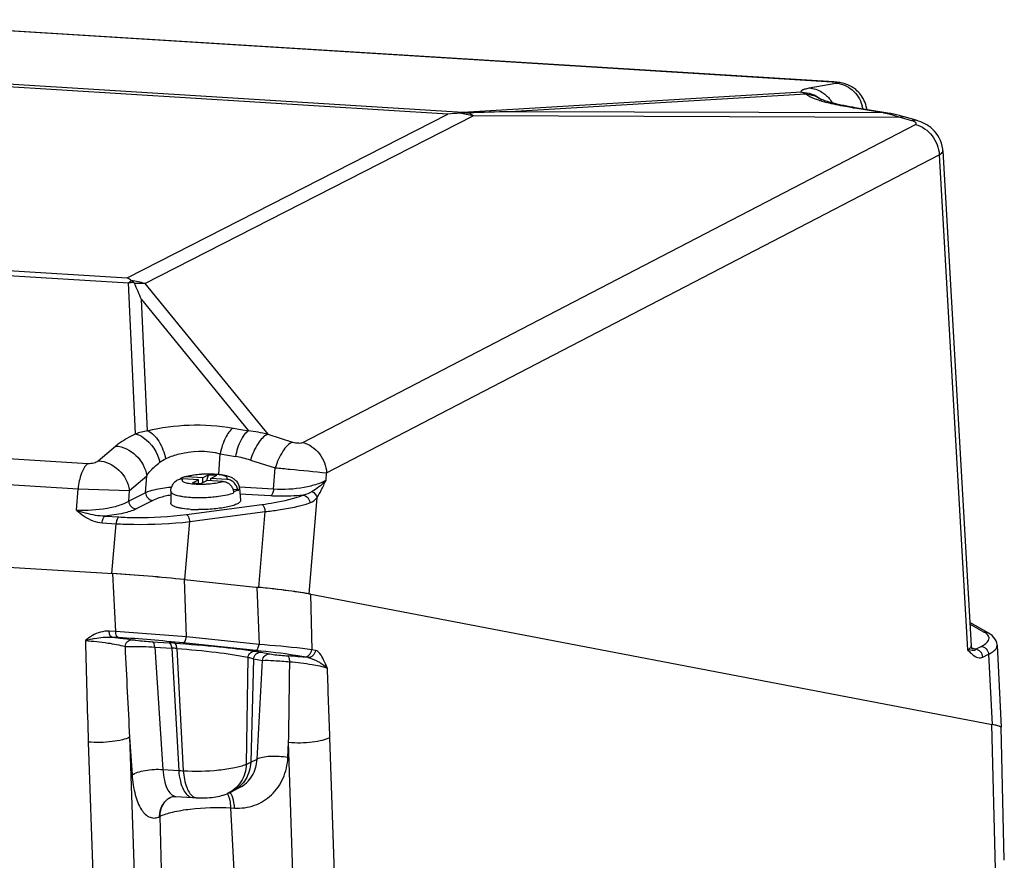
# Model space of a CAD drawing. Header units: millimetres. Extents: x 0 to 420, y 0 to 297.
# Tile 25 of 56: x 202 to 215, y 63 to 74. Entities that reach past the tile are written whole.
import ezdxf

# ---------------------------------------------------------------- set-up
doc = ezdxf.new("R2010")
doc.units = ezdxf.units.MM
doc.header["$LTSCALE"] = 23.1
doc.layers.add('COMPONENTS', color=7, linetype='CONTINUOUS')

msp = doc.modelspace()

# ---------------------------------------------------------------- linework, layer by layer
at = {"layer": 'COMPONENTS', "color": 7, "linetype": 'CONTINUOUS'}
for p, q in [((212.69645, 72.76256), (199.80407, 73.56371)), ((207.94611, 72.3724), (198.95466, 72.93114)), ((207.75183, 72.3483), (198.97172, 72.8939)), ((212.40184, 72.68614), (212.74432, 72.74918)), ((212.69645, 72.76256), (212.71379, 72.76363)), ((212.30594, 72.63125), (207.94611, 72.3724)), ((212.35637, 72.60707), (208.54774, 72.38095)), ((212.55609, 72.53956), (212.54753, 72.54619)), ((212.54756, 72.54616), (212.54761, 72.54612)), ((212.56772, 72.53058), (212.56789, 72.53045)), ((203.62405, 70.24268), (207.75183, 72.3483)), ((213.35782, 72.36506), (208.54774, 72.38095)), ((213.35782, 72.36506), (212.96085, 72.43007)), ((212.9916, 72.43231), (212.9621, 72.43726)), ((213.38858, 72.36731), (212.9916, 72.43231)), ((213.41278, 72.3632), (213.38857, 72.36731)), ((203.85171, 70.17008), (208.07785, 72.32587)), ((213.57059, 72.30774), (208.07785, 72.32587)), ((213.72053, 72.26539), (213.57059, 72.30774)), ((213.77666, 72.27159), (213.62177, 72.31536)), ((205.88609, 68.12609), (213.77034, 72.21808)), ((214.12113, 71.87551), (214.48547, 65.50666)), ((206.19143, 67.7332), (214.07567, 71.8252)), ((214.07567, 71.8252), (214.43994, 65.45765)), ((194.65085, 70.73572), (203.6423, 70.17699)), ((194.84394, 70.78829), (203.62405, 70.24268)), ((203.73255, 68.2343), (203.6423, 70.17699)), ((203.85171, 70.17008), (205.4337, 68.22953)), ((203.88735, 68.27608), (203.80897, 69.96365)), ((203.80897, 69.96365), (205.1851, 68.27562)), ((190.08569, 68.666), (203.11848, 67.85613)), ((189.96052, 68.3374), (202.99332, 67.52754)), ((204.98919, 68.31048), (205.1851, 68.27562)), ((205.4337, 68.22953), (205.75329, 68.13065)), ((203.25322, 67.88926), (203.47459, 68.07895)), ((204.80439, 67.71565), (204.82236, 67.97981)), ((204.82236, 67.97981), (205.01823, 67.94496)), ((205.21139, 67.89784), (205.53098, 67.79896)), ((205.50781, 67.52224), (205.53098, 67.79896)), ((203.65432, 67.50677), (203.8757, 67.69646)), ((203.8609, 67.47859), (203.8757, 67.69646)), ((204.5929, 67.66935), (204.38845, 67.68206)), ((204.5929, 67.66935), (204.6709, 67.70914)), ((204.5929, 67.66935), (204.59544, 67.60844)), ((204.65115, 67.63675), (204.6709, 67.70914)), ((204.6709, 67.70914), (204.7796, 67.70239)), ((204.7016, 67.6626), (204.7796, 67.70239)), ((204.70281, 67.63357), (204.7016, 67.6626)), ((204.90605, 67.64989), (204.7016, 67.6626)), ((206.18366, 67.64034), (206.19143, 67.7332)), ((204.5423, 67.64354), (204.33785, 67.65625)), ((204.4643, 67.60375), (204.5423, 67.64354)), ((204.4643, 67.60375), (204.57301, 67.597)), ((204.54417, 67.59879), (204.5423, 67.64354)), ((204.57301, 67.597), (204.65101, 67.63679)), ((204.85546, 67.62408), (204.65101, 67.63679)), ((205.069, 67.53404), (205.08369, 67.3805)), ((205.50781, 67.52224), (205.06996, 67.54945)), ((202.9747, 67.25349), (202.99332, 67.52754)), ((202.99332, 67.52754), (203.65432, 67.50677)), ((203.64494, 67.36843), (203.65432, 67.50677)), ((203.8609, 67.47859), (203.64494, 67.36843)), ((204.18638, 67.49718), (204.18454, 67.34296)), ((205.04839, 67.51463), (204.98958, 67.51828)), ((204.99734, 67.48885), (204.9978, 67.48882)), ((204.99888, 67.47694), (204.9978, 67.48882)), ((205.04947, 67.50275), (205.04839, 67.51463)), ((205.47074, 67.43615), (205.07602, 67.46067)), ((205.96617, 66.17579), (206.06846, 67.41634)), ((189.2128, 67.32111), (203.44009, 66.43702)), ((203.95535, 67.37903), (203.73937, 67.26886)), ((204.38793, 67.19828), (205.35965, 67.32739)), ((203.33985, 67.17682), (203.51832, 67.16573)), ((204.42905, 67.10567), (205.40077, 67.23478)), ((205.32043, 66.26037), (205.40077, 67.23478)), ((203.30272, 67.09073), (203.4812, 67.07964)), ((203.42608, 66.43789), (203.4812, 67.07964)), ((204.36498, 66.3597), (204.42905, 67.10567)), ((203.47702, 65.69073), (203.44009, 66.43702)), ((204.38768, 65.6233), (204.3613, 66.36008)), ((204.3613, 66.36008), (205.32043, 66.26037)), ((205.2953, 66.26298), (205.32168, 65.52621)), ((205.96617, 66.17579), (214.75531, 64.49506)), ((205.982, 66.17277), (206.0003, 65.45795)), ((214.70211, 65.67507), (214.46834, 65.80608)), ((214.64916, 65.68533), (214.46948, 65.78602)), ((203.47702, 65.69073), (203.39267, 65.69598)), ((203.51067, 65.61442), (203.4263, 65.61966)), ((203.94667, 65.56051), (204.16683, 65.54683)), ((205.2793, 65.44761), (204.34529, 65.54471)), ((205.32168, 65.52621), (204.38768, 65.6233)), ((214.48685, 65.49616), (214.48546, 65.50669)), ((214.81966, 65.51483), (214.81962, 65.51566)), ((214.81962, 65.5156), (214.87225, 64.45985)), ((203.97985, 65.49135), (204.08504, 63.91616)), ((203.97985, 65.49135), (204.20001, 65.47766)), ((204.20001, 65.47766), (204.28752, 63.90356)), ((204.26357, 65.47356), (204.34638, 63.90038)), ((205.34842, 65.42513), (205.46202, 65.40337)), ((206.04706, 65.44901), (206.0003, 65.45795)), ((214.43994, 65.45765), (214.46335, 65.4336)), ((214.49975, 65.44875), (214.45757, 65.45514)), ((214.49066, 65.48384), (214.48685, 65.49616)), ((214.54136, 65.46279), (214.61543, 65.50104)), ((214.63615, 65.3614), (214.71022, 65.39965)), ((214.71022, 65.39965), (214.75531, 64.49506)), ((205.17806, 65.36015), (205.15742, 63.98539)), ((205.2508, 65.34206), (205.21514, 64.00995)), ((205.2508, 65.34206), (205.36448, 65.3207)), ((205.94822, 65.35693), (205.90145, 65.36587)), ((214.80042, 62.63308), (214.75273, 64.49555)), ((214.91191, 62.74785), (214.87109, 64.45922)), ((203.12496, 64.2689), (203.33172, 58.04937)), ((203.65587, 64.3324), (203.68828, 63.84706)), ((203.65587, 64.3324), (203.86263, 58.11288)), ((205.69269, 64.0699), (205.70264, 64.26598)), ((205.89969, 58.35436), (205.70264, 64.26598)), ((206.42969, 58.4174), (206.23265, 64.32902)), ((205.21514, 64.00995), (205.29601, 64.04881)), ((204.08504, 63.91616), (204.28752, 63.90356)), ((204.17786, 63.5559), (204.17796, 63.55595)), ((204.25069, 63.5696), (204.46456, 63.55631)), ((204.46456, 63.55631), (204.51771, 63.55313)), ((205.26397, 57.29618), (204.96073, 63.42334)), ((204.96073, 63.42334), (205.00655, 63.42049)), ((204.04225, 63.31065), (204.04948, 63.31434)), ((204.20654, 57.16969), (204.04948, 63.31434))]:
    msp.add_line(p, q, dxfattribs=at)
for points in [[(212.77641, 72.75776), (212.75811, 72.75994), (212.73874, 72.76181), (212.71787, 72.76337), (199.81771, 73.565)], [(213.14269, 72.40757), (213.1409, 72.42114), (213.13549, 72.44781), (213.12851, 72.47334), (213.12011, 72.49768), (213.11049, 72.52074), (213.09967, 72.54273), (213.08776, 72.56366), (213.07489, 72.58343), (213.06116, 72.60205), (213.04669, 72.61952), (213.03157, 72.63581), (213.0159, 72.65094), (212.99979, 72.66493), (212.98332, 72.67777), (212.96657, 72.68951), (212.94966, 72.70014), (212.93263, 72.70973), (212.91542, 72.71837), (212.89798, 72.72614), (212.88045, 72.733), (212.86302, 72.73896), (212.84565, 72.74409), (212.82835, 72.74845), (212.8112, 72.75211), (212.79399, 72.75517), (212.77641, 72.75776)], [(212.8836, 72.45142), (212.8453, 72.45896), (212.80899, 72.46653), (212.77474, 72.4741), (212.74259, 72.48163), (212.71268, 72.48905), (212.68502, 72.49634), (212.65966, 72.50343), (212.6368, 72.51023), (212.6164, 72.51671), (212.59851, 72.52278), (212.58345, 72.52825), (212.57111, 72.53306), (212.5615, 72.5371), (212.55511, 72.54001), (212.55259, 72.54124)], [(212.9621, 72.43726), (212.92379, 72.44396), (212.8836, 72.45142)], [(213.48827, 72.34848), (213.45054, 72.3562), (213.41278, 72.3632)], [(213.56364, 72.3309), (213.52598, 72.34005), (213.48827, 72.34848)], [(213.62177, 72.31536), (213.60125, 72.32105), (213.56364, 72.3309)], [(214.12114, 71.87541), (214.11899, 71.89993), (214.11246, 71.93895), (214.10247, 71.97638), (214.08932, 72.01195), (214.07338, 72.04539), (214.05506, 72.07648), (214.03472, 72.10512), (214.01276, 72.13125), (213.98958, 72.15481), (213.96552, 72.17588), (213.94085, 72.1946), (213.91575, 72.21118), (213.89079, 72.22557), (213.86558, 72.23827), (213.83853, 72.25014), (213.80882, 72.26135), (213.77666, 72.27159)], [(214.81966, 65.51483), (214.8192, 65.52159), (214.81439, 65.54836), (214.80513, 65.57368), (214.79172, 65.59742), (214.7746, 65.61928), (214.75451, 65.6389), (214.7319, 65.65646), (214.70677, 65.67242), (214.70185, 65.67521)], [(214.49684, 65.46876), (214.50063, 65.46674), (214.50334, 65.46506), (214.50272, 65.46562), (214.49979, 65.46868), (214.4955, 65.47451), (214.49066, 65.48384)], [(204.51728, 63.55316), (204.5542, 63.55164), (204.58778, 63.55122), (204.62064, 63.55167), (204.65257, 63.55295), (204.68303, 63.55498), (204.71239, 63.55773), (204.74066, 63.56117), (204.76708, 63.56518), (204.79173, 63.56972), (204.81546, 63.57493), (204.83876, 63.58092), (204.86175, 63.58775), (204.8847, 63.59559), (204.90822, 63.60476), (204.9217, 63.61059)], [(204.92173, 63.61061), (204.93728, 63.61766), (204.95155, 63.6243), (204.9653, 63.63083), (204.97854, 63.63727), (205.07238, 63.68416)], [(204.17796, 63.55596), (204.18695, 63.56001), (204.19817, 63.56388), (204.21192, 63.56719)], [(204.21192, 63.56719), (204.22738, 63.56931), (204.24406, 63.56986), (204.2507, 63.5696)]]:
    msp.add_lwpolyline(points, dxfattribs=at)
for centre, radius, start, end in [((212.65062, 72.02429), 0.73969, 85.847811, 86.447883), ((213.01828, 74.03316), 1.58265, 251.857559, 253.288855), ((212.34495, 72.24343), 0.36343, 52.195165, 55.112785), ((213.14463, 74.45683), 2.02476, 253.311846, 255.258257), ((208.07678, 69.63335), 2.73433, 93.56267, 96.825283), ((208.00024, 72.07816), 0.29917, 100.423394, 108.18533), ((207.99069, 71.0155), 1.3495, 90.021218, 93.561015), ((207.71301, 71.03623), 1.34026, 74.203441, 81.683214), ((207.86302, 71.74258), 0.63528, 78.452974, 82.484721), ((210.27271, 4.78199), 67.62096, 91.4617406, 91.9074168), ((212.65771, 72.33661), 0.4421, 10.316876, 16.564032), ((213.05151, 70.8135), 1.58151, 77.758886, 78.832151), ((213.04458, 70.78236), 1.61342, 74.915575, 77.752928), ((213.03033, 70.73014), 1.66754, 71.095817, 74.909768), ((203.48686, 68.88044), 1.34026, 74.203441, 81.683214), ((203.79931, 68.59014), 1.5946, 93.163606, 95.650829), ((203.77515, 68.71401), 1.45808, 86.990439, 92.164418), ((173.95942, 57.29432), 32.42695, 22.998302, 23.396986), ((204.08003, 67.25449), 1.0396, 100.680737, 109.52652), ((204.95508, 66.34152), 1.94773, 75.774976, 83.21783), ((204.73468, 66.36314), 1.60703, 72.743993, 79.837459), ((204.52442, 64.70585), 2.86192, 96.60288, 96.911744), ((204.56696, 69.20149), 1.78441, 275.121064, 277.554673), ((204.83875, 67.4624), 0.16079, 5.186131, 9.466077), ((203.45382, 68.50421), 1.33935, 249.039527, 254.617325), ((204.54326, 68.85678), 1.59605, 266.449942, 267.318541), ((204.55278, 69.08725), 1.82671, 267.358407, 269.709638), ((200.89404, 24.62425), 41.14763, 85.129445, 86.400979), ((214.51652, 65.44806), 0.27183, 57.473515, 60.794952), ((203.51875, 63.98243), 1.64904, 100.949154, 105.139812), ((333.65201, 68.6069), 130.59911, 181.3305777, 181.9034954), ((202.17679, 44.61206), 21.04467, 84.085591, 86.365973), ((203.2453, 50.7267), 14.84875, 86.168407, 86.441851), ((501.72809, 79.89515), 298.47822, 182.7647104, 182.988776), ((203.87786, 60), 5.48713, 85.969196, 86.634235), ((205.0207, 55.79612), 9.60569, 84.45889, 85.967424), ((214.24383, 64.01865), 1.45231, 81.537085, 82.2401), ((21.91776, 58.19345), 184.41698, 1.9065878, 2.1837577), ((204.44679, 66.3058), 2.40751, 266.206688, 267.609704), ((204.75581, 63.50914), 0.18666, 28.875623, 31.86856), ((204.84645, 63.5365), 0.13258, 35.988208, 40.484383), ((204.52231, 63.63488), 0.08187, 259.029947, 266.476787)]:
    msp.add_arc(centre, radius, start, end, dxfattribs=at)
for centre, major_axis, ratio, start_param, end_param in [((203.92394, 66.34261), (1.19571, -0.10133), 0.04857471, 7.48033345, 8.28754286), ((203.96097, 66.33741), (1.20537, -0.10422), 0.04993293, 1.23656828, 2.02196651), ((204.89497, 66.24031), (1.20537, -0.10422), 0.04993293, 0.45116974, 1.23656853), ((204.87925, 66.2433), (1.19572, -0.10133), 0.04857219, 6.71722492, 7.48020609), ((213.6657, 64.5631), (1.20537, -0.10422), 0.04993293, 6.28870498, 6.73435593), ((213.66562, 64.5631), (1.20666, -0.10427), 0.04958646, 6.25557311, 6.73143201)]:
    msp.add_ellipse(centre, major_axis=major_axis, ratio=ratio, start_param=start_param, end_param=end_param, dxfattribs=at)
for points, knots in [([(212.74432, 72.74918), (212.74751, 72.74977), (212.75718, 72.75092), (212.74456, 72.75933), (212.72927, 72.75862), (212.71351, 72.76136), (212.70418, 72.76204)], [0, 0, 0, 0, 0.16011097, 0.25039287, 0.53846487, 1, 1, 1, 1]), ([(212.74432, 72.74918), (212.81923, 72.74455), (212.97272, 72.6788), (213.05878, 72.53883), (213.08146, 72.46265)], [0, 0, 0, 0, 0.48565464, 1, 1, 1, 1]), ([(212.30594, 72.63125), (212.30162, 72.63469), (212.29304, 72.64808), (212.31812, 72.66512), (212.35173, 72.67563), (212.38328, 72.68272), (212.40184, 72.68614)], [0, 0, 0, 0, 0.12728414, 0.27858666, 0.56528815, 1, 1, 1, 1]), ([(212.35637, 72.60707), (212.3517, 72.60967), (212.33527, 72.61849), (212.31836, 72.62648), (212.30595, 72.63125)], [0, 0, 0, 0, 0.28678441, 1, 1, 1, 1]), ([(212.52548, 72.52918), (212.50703, 72.53523), (212.44867, 72.55602), (212.39016, 72.58085), (212.35637, 72.60707)], [0, 0, 0, 0, 0.31216459, 1, 1, 1, 1]), ([(212.40184, 72.68614), (212.45859, 72.68263), (212.53518, 72.65703), (212.59677, 72.61148), (212.61169, 72.59864)], [0, 0, 0, 0, 0.74288738, 1, 1, 1, 1]), ([(212.96085, 72.43007), (212.9306, 72.43502), (212.81942, 72.45432), (212.70888, 72.47773), (212.62941, 72.49871)], [0, 0, 0, 0, 0.27162535, 1, 1, 1, 1]), ([(213.57059, 72.30774), (213.57496, 72.30997), (213.59091, 72.31695), (213.60968, 72.31877), (213.62177, 72.31536)], [0, 0, 0, 0, 0.28110579, 1, 1, 1, 1]), ([(213.72053, 72.26539), (213.7249, 72.26762), (213.74084, 72.2746), (213.75962, 72.27642), (213.7717, 72.27302)], [0, 0, 0, 0, 0.28110579, 1, 1, 1, 1]), ([(213.77034, 72.21808), (213.77388, 72.21992), (213.78125, 72.22527), (213.77655, 72.23971), (213.76214, 72.24919), (213.75005, 72.25512), (213.74266, 72.25802)], [0, 0, 0, 0, 0.19044664, 0.35670937, 0.62139125, 1, 1, 1, 1]), ([(213.77034, 72.21808), (213.85281, 72.19495), (214.00548, 72.08681), (214.0706, 71.91317), (214.07567, 71.8252)], [0, 0, 0, 0, 0.49289181, 1, 1, 1, 1]), ([(214.07567, 71.8252), (214.08266, 71.82881), (214.10195, 71.8397), (214.122, 71.86018), (214.12114, 71.87536)], [0, 0, 0, 0, 0.34078474, 1, 1, 1, 1]), ([(203.71131, 70.18231), (203.71324, 70.18062), (203.71684, 70.17791), (203.71891, 70.17298), (203.71836, 70.17102)], [0, 0, 0, 0, 0.5583034, 1, 1, 1, 1]), ([(203.88735, 68.27608), (204.06137, 68.32087), (204.43114, 68.36494), (204.80249, 68.34368), (204.98919, 68.31048)], [0, 0, 0, 0, 0.48654043, 1, 1, 1, 1]), ([(204.98919, 68.31048), (204.9448, 68.28119), (204.87326, 68.16989), (204.83617, 68.05062), (204.82232, 67.97982)], [0, 0, 0, 0, 0.42437932, 1, 1, 1, 1]), ([(203.47459, 68.07895), (203.49123, 68.09321), (203.57103, 68.15465), (203.66079, 68.20208), (203.73255, 68.2343)], [0, 0, 0, 0, 0.21788166, 1, 1, 1, 1]), ([(203.73258, 68.23432), (203.76759, 68.22604), (203.91859, 68.15298), (204.01323, 67.99391), (204.0449, 67.86942)], [0, 0, 0, 0, 0.2187495, 1, 1, 1, 1]), ([(203.8874, 68.27609), (203.94727, 68.24954), (204.05217, 68.13373), (204.10306, 67.99441), (204.11826, 67.91491)], [0, 0, 0, 0, 0.44725842, 1, 1, 1, 1]), ([(205.1851, 68.27562), (205.14071, 68.24632), (205.06916, 68.13503), (205.03208, 68.01575), (205.01823, 67.94496)], [0, 0, 0, 0, 0.42437932, 1, 1, 1, 1]), ([(205.4337, 68.22953), (205.3812, 68.20812), (205.28805, 68.09642), (205.23427, 67.97324), (205.21139, 67.89784)], [0, 0, 0, 0, 0.41843613, 1, 1, 1, 1]), ([(203.47459, 68.07895), (203.57085, 68.07317), (203.7628, 67.98069), (203.86194, 67.79433), (203.8757, 67.69646)], [0, 0, 0, 0, 0.49384342, 1, 1, 1, 1]), ([(205.75329, 68.13065), (205.70079, 68.10924), (205.60764, 67.99754), (205.55386, 67.87437), (205.53098, 67.79896)], [0, 0, 0, 0, 0.41843286, 1, 1, 1, 1]), ([(205.75329, 68.13065), (205.77794, 68.12303), (205.82184, 68.11644), (205.86922, 68.11733), (205.88609, 68.12609)], [0, 0, 0, 0, 0.57592469, 1, 1, 1, 1]), ([(205.88609, 68.12609), (205.96856, 68.10295), (206.12123, 67.99481), (206.18635, 67.82118), (206.19143, 67.7332)], [0, 0, 0, 0, 0.49289186, 1, 1, 1, 1]), ([(204.11825, 67.91491), (204.16866, 67.93874), (204.39281, 68.02003), (204.64616, 68.02692), (204.82236, 67.97981)], [0, 0, 0, 0, 0.23412183, 1, 1, 1, 1]), ([(203.11848, 67.85613), (203.08005, 67.82359), (203.02381, 67.71184), (203.00011, 67.59572), (202.99332, 67.52754)], [0, 0, 0, 0, 0.423626, 1, 1, 1, 1]), ([(203.11848, 67.85613), (203.14502, 67.85449), (203.19173, 67.86009), (203.23783, 67.87608), (203.25322, 67.88926)], [0, 0, 0, 0, 0.56746401, 1, 1, 1, 1]), ([(203.25322, 67.88926), (203.34947, 67.88348), (203.54143, 67.791), (203.64056, 67.60464), (203.65432, 67.50677)], [0, 0, 0, 0, 0.49384341, 1, 1, 1, 1]), ([(203.8757, 67.69646), (203.88641, 67.71176), (203.93578, 67.77585), (203.99573, 67.8314), (204.0449, 67.86942)], [0, 0, 0, 0, 0.23102222, 1, 1, 1, 1]), ([(205.53098, 67.79896), (205.5939, 67.79291), (205.81412, 67.77178), (206.03429, 67.75002), (206.19143, 67.7332)], [0, 0, 0, 0, 0.28568821, 1, 1, 1, 1]), ([(204.38845, 67.68206), (204.3842, 67.68232), (204.36741, 67.68256), (204.35056, 67.67944), (204.33875, 67.67524)], [0, 0, 0, 0, 0.25338257, 1, 1, 1, 1]), ([(204.33876, 67.67524), (204.34252, 67.67657), (204.35824, 67.68189), (204.37421, 67.68644), (204.38641, 67.68955)], [0, 0, 0, 0, 0.24075131, 1, 1, 1, 1]), ([(204.38641, 67.68955), (204.41705, 67.69738), (204.48281, 67.70957), (204.58518, 67.71991), (204.69051, 67.72298), (204.79077, 67.71851), (204.88121, 67.70604), (204.95016, 67.68552), (204.99937, 67.65696), (205.03334, 67.6254), (205.05906, 67.58348), (205.0674, 67.55076), (205.069, 67.53404)], [0, 0, 0, 0, 0.12318466, 0.26000233, 0.40057336, 0.53336507, 0.65049837, 0.75584905, 0.81093797, 0.8708547, 0.93455482, 1, 1, 1, 1]), ([(204.90605, 67.64989), (204.90918, 67.65296), (204.91324, 67.65823), (204.91392, 67.6665), (204.91108, 67.67465), (204.90073, 67.68394), (204.88238, 67.69281), (204.85679, 67.70079), (204.81051, 67.71037), (204.75676, 67.71573), (204.69767, 67.71807), (204.64924, 67.71804), (204.60002, 67.71618), (204.53679, 67.71144), (204.46584, 67.7021), (204.41187, 67.68984), (204.38845, 67.68206)], [0, 0, 0, 0, 0.02343377, 0.03320183, 0.04325624, 0.06854167, 0.10461696, 0.15245679, 0.21151038, 0.35763836, 0.44098738, 0.52822511, 0.61695275, 0.70472135, 0.86779128, 1, 1, 1, 1]), ([(204.18002, 67.54698), (204.14685, 67.54296), (204.03926, 67.52753), (203.93091, 67.50685), (203.8609, 67.47859)], [0, 0, 0, 0, 0.30677317, 1, 1, 1, 1]), ([(204.18638, 67.49718), (204.18669, 67.52357), (204.20016, 67.57513), (204.2345, 67.61476), (204.25361, 67.63013)], [0, 0, 0, 0, 0.51827257, 1, 1, 1, 1]), ([(204.33785, 67.65625), (204.33473, 67.65318), (204.33066, 67.64791), (204.32999, 67.63964), (204.33282, 67.63149), (204.34317, 67.6222), (204.36153, 67.61333), (204.38711, 67.60535), (204.4334, 67.59577), (204.48715, 67.59041), (204.54623, 67.58807), (204.59467, 67.5881), (204.64388, 67.58996), (204.70712, 67.5947), (204.77807, 67.60404), (204.83203, 67.6163), (204.85546, 67.62408)], [0, 0, 0, 0, 0.02343377, 0.03320183, 0.04325624, 0.06854167, 0.10461696, 0.15245679, 0.21151038, 0.35763836, 0.44098738, 0.52822511, 0.61695275, 0.70472135, 0.86779128, 1, 1, 1, 1]), ([(204.85546, 67.62408), (204.87213, 67.62305), (204.90604, 67.61435), (204.9498, 67.58443), (204.98252, 67.54122), (204.99439, 67.50656), (204.99734, 67.48885)], [0, 0, 0, 0, 0.2384978, 0.48745821, 0.74353157, 1, 1, 1, 1]), ([(205.04794, 67.51466), (205.04499, 67.53237), (205.03312, 67.56702), (205.00039, 67.61024), (204.95664, 67.64015), (204.92272, 67.64886), (204.90605, 67.64989)], [0, 0, 0, 0, 0.25646843, 0.51254179, 0.7615022, 1, 1, 1, 1]), ([(205.04947, 67.50275), (205.05533, 67.50714), (205.06513, 67.51564), (205.06952, 67.52868), (205.069, 67.53404)], [0, 0, 0, 0, 0.57638138, 1, 1, 1, 1]), ([(206.18366, 67.64035), (206.14861, 67.61712), (206.05541, 67.57928), (205.83072, 67.52611), (205.63939, 67.51357), (205.50781, 67.52224)], [0, 0, 0, 0, 0.181983, 0.42930659, 1, 1, 1, 1]), ([(206.18366, 67.64035), (206.17727, 67.63275), (206.14926, 67.60138), (206.11786, 67.57311), (206.09267, 67.5532)], [0, 0, 0, 0, 0.23635304, 1, 1, 1, 1]), ([(203.8609, 67.47859), (203.86278, 67.45372), (203.88373, 67.40516), (203.93165, 67.3805), (203.95535, 67.37903)], [0, 0, 0, 0, 0.51231955, 1, 1, 1, 1]), ([(204.18553, 67.44713), (204.16176, 67.44273), (204.0835, 67.42631), (204.0052, 67.40445), (203.95535, 67.37903)], [0, 0, 0, 0, 0.30159495, 1, 1, 1, 1]), ([(204.18638, 67.49707), (204.18635, 67.49234), (204.19045, 67.48146), (204.20523, 67.46874), (204.22745, 67.45711), (204.25743, 67.44661), (204.29467, 67.43735), (204.35659, 67.42638), (204.40647, 67.42165), (204.4415, 67.41947)], [0, 0, 0, 0, 0.05112113, 0.11745347, 0.20676111, 0.32101635, 0.45968101, 0.62093286, 1, 1, 1, 1]), ([(204.4415, 67.41947), (204.46425, 67.41806), (204.55916, 67.41432), (204.65434, 67.41774), (204.72623, 67.42421)], [0, 0, 0, 0, 0.24001676, 1, 1, 1, 1]), ([(204.80156, 67.43257), (204.83883, 67.43755), (204.90544, 67.44878), (204.97092, 67.46632), (204.99888, 67.47694)], [0, 0, 0, 0, 0.5569892, 1, 1, 1, 1]), ([(205.04839, 67.51463), (205.04523, 67.51226), (205.02938, 67.50178), (205.01184, 67.49415), (204.9978, 67.48882)], [0, 0, 0, 0, 0.20818378, 1, 1, 1, 1]), ([(205.35965, 67.32739), (205.41193, 67.33433), (205.59074, 67.36194), (205.76911, 67.40142), (205.88905, 67.44717)], [0, 0, 0, 0, 0.29120246, 1, 1, 1, 1]), ([(205.50786, 67.52224), (205.50597, 67.50331), (205.49957, 67.47259), (205.48224, 67.44201), (205.47074, 67.43615)], [0, 0, 0, 0, 0.59574887, 1, 1, 1, 1]), ([(205.88905, 67.44717), (205.78375, 67.43572), (205.64384, 67.42904), (205.50433, 67.43406), (205.47074, 67.43615)], [0, 0, 0, 0, 0.75887358, 1, 1, 1, 1]), ([(205.88905, 67.44717), (205.91124, 67.44494), (205.95558, 67.41816), (205.97447, 67.37186), (205.97682, 67.34745)], [0, 0, 0, 0, 0.47636254, 1, 1, 1, 1]), ([(203.64494, 67.36843), (203.61002, 67.34551), (203.51749, 67.30814), (203.2946, 67.25608), (203.10499, 67.24441), (202.9747, 67.25349)], [0, 0, 0, 0, 0.1823557, 0.42978058, 1, 1, 1, 1]), ([(203.64492, 67.36842), (203.6468, 67.34355), (203.66776, 67.29499), (203.71568, 67.27033), (203.73937, 67.26886)], [0, 0, 0, 0, 0.51231922, 1, 1, 1, 1]), ([(204.44444, 67.26379), (204.40872, 67.26601), (204.35787, 67.27083), (204.29474, 67.28203), (204.25679, 67.29148), (204.22624, 67.30219), (204.20364, 67.31405), (204.18861, 67.32704), (204.18448, 67.33814), (204.18454, 67.34296)], [0, 0, 0, 0, 0.37925456, 0.54054621, 0.67922788, 0.79344803, 0.8826783, 0.94891516, 1, 1, 1, 1]), ([(205.08369, 67.38051), (205.08405, 67.37678), (205.08248, 67.3683), (205.07414, 67.35683), (205.06071, 67.34577), (205.03346, 67.32992), (204.98666, 67.31229), (204.91774, 67.29444), (204.8348, 67.27958), (204.74193, 67.26847), (204.64372, 67.26174), (204.57695, 67.26038), (204.54353, 67.26056)], [0, 0, 0, 0, 0.0196566, 0.04314909, 0.07304963, 0.11040935, 0.20804793, 0.33417094, 0.48367221, 0.64977257, 0.82466185, 1, 1, 1, 1]), ([(205.35965, 67.32739), (205.37197, 67.32153), (205.39003, 67.28785), (205.39803, 67.25539), (205.40077, 67.23478)], [0, 0, 0, 0, 0.39620646, 1, 1, 1, 1]), ([(205.40077, 67.23478), (205.45759, 67.24117), (205.65164, 67.26673), (205.84546, 67.30359), (205.97702, 67.34754)], [0, 0, 0, 0, 0.29191459, 1, 1, 1, 1]), ([(203.30272, 67.09073), (203.3046, 67.10966), (203.311, 67.14038), (203.32834, 67.17095), (203.33984, 67.17682)], [0, 0, 0, 0, 0.59574885, 1, 1, 1, 1]), ([(203.73937, 67.26886), (203.6886, 67.24297), (203.55488, 67.2057), (203.41953, 67.185), (203.33985, 67.17682)], [0, 0, 0, 0, 0.41570472, 1, 1, 1, 1]), ([(203.51832, 67.16573), (203.50682, 67.15986), (203.48949, 67.12929), (203.48309, 67.09857), (203.4812, 67.07964)], [0, 0, 0, 0, 0.40425113, 1, 1, 1, 1]), ([(203.51832, 67.16573), (203.58875, 67.16135), (203.87897, 67.15199), (204.17009, 67.16933), (204.38793, 67.19828)], [0, 0, 0, 0, 0.24304327, 1, 1, 1, 1]), ([(204.38793, 67.19828), (204.40025, 67.19243), (204.41831, 67.15874), (204.42632, 67.12628), (204.42905, 67.10567)], [0, 0, 0, 0, 0.39620648, 1, 1, 1, 1]), ([(203.4812, 67.07964), (203.55791, 67.07497), (203.87405, 67.06413), (204.19112, 67.07897), (204.42905, 67.10567)], [0, 0, 0, 0, 0.24298832, 1, 1, 1, 1]), ([(203.42631, 65.61966), (203.41556, 65.62172), (203.39673, 65.65039), (203.39355, 65.67808), (203.39266, 65.69598)], [0, 0, 0, 0, 0.37934362, 1, 1, 1, 1]), ([(203.51067, 65.61442), (203.49991, 65.61647), (203.48109, 65.64514), (203.47791, 65.67284), (203.47702, 65.69073)], [0, 0, 0, 0, 0.37934105, 1, 1, 1, 1]), ([(214.71488, 65.59589), (214.71599, 65.60206), (214.71611, 65.63153), (214.69307, 65.65535), (214.67513, 65.66869)], [0, 0, 0, 0, 0.21885612, 1, 1, 1, 1]), ([(203.08811, 65.57423), (203.18455, 65.56897), (203.3553, 65.54975), (203.52537, 65.52029), (203.59729, 65.49818)], [0, 0, 0, 0, 0.56211412, 1, 1, 1, 1]), ([(203.4263, 65.61966), (203.45265, 65.61694), (203.54078, 65.60738), (203.62885, 65.59665), (203.69019, 65.58652)], [0, 0, 0, 0, 0.29872047, 1, 1, 1, 1]), ([(203.59727, 65.49818), (203.60065, 65.52205), (203.62105, 65.56735), (203.66856, 65.5877), (203.69019, 65.58652)], [0, 0, 0, 0, 0.52664086, 1, 1, 1, 1]), ([(203.69019, 65.58652), (203.70613, 65.58388), (203.79133, 65.57243), (203.87702, 65.56484), (203.94667, 65.56051)], [0, 0, 0, 0, 0.18799454, 1, 1, 1, 1]), ([(203.97985, 65.49135), (203.97911, 65.50021), (203.97559, 65.52448), (203.96361, 65.55727), (203.94667, 65.56051)], [0, 0, 0, 0, 0.34028533, 1, 1, 1, 1]), ([(204.20001, 65.47766), (204.19927, 65.48653), (204.19575, 65.5108), (204.18377, 65.54359), (204.16683, 65.54683)], [0, 0, 0, 0, 0.34028533, 1, 1, 1, 1]), ([(204.26357, 65.47356), (204.26272, 65.48969), (204.2603, 65.51319), (204.24643, 65.54031), (204.23755, 65.54227)], [0, 0, 0, 0, 0.63969647, 1, 1, 1, 1]), ([(204.23755, 65.54227), (204.42777, 65.52953), (204.77105, 65.50013), (205.11376, 65.46277), (205.26584, 65.43921)], [0, 0, 0, 0, 0.55334547, 1, 1, 1, 1]), ([(204.34529, 65.54471), (204.35644, 65.54514), (204.37788, 65.57619), (204.38441, 65.60399), (204.38768, 65.6233)], [0, 0, 0, 0, 0.36285755, 1, 1, 1, 1]), ([(205.2793, 65.44761), (205.29044, 65.44804), (205.31188, 65.4791), (205.31841, 65.50689), (205.32168, 65.52621)], [0, 0, 0, 0, 0.36285758, 1, 1, 1, 1]), ([(206.0003, 65.45795), (205.9603, 65.4633), (205.73449, 65.48995), (205.508, 65.51029), (205.32168, 65.52621)], [0, 0, 0, 0, 0.17752029, 1, 1, 1, 1]), ([(214.48546, 65.50668), (214.48566, 65.5033), (214.48262, 65.48565), (214.46685, 65.47385), (214.45509, 65.46633)], [0, 0, 0, 0, 0.19513096, 1, 1, 1, 1]), ([(214.61543, 65.50104), (214.62915, 65.50813), (214.66831, 65.5306), (214.70939, 65.5654), (214.71488, 65.59589)], [0, 0, 0, 0, 0.33263007, 1, 1, 1, 1]), ([(214.71022, 65.39965), (214.72683, 65.40817), (214.77189, 65.4335), (214.82095, 65.47948), (214.81966, 65.51483)], [0, 0, 0, 0, 0.3454487, 1, 1, 1, 1]), ([(203.59729, 65.49818), (203.62149, 65.49977), (203.74909, 65.50283), (203.87676, 65.49837), (203.97985, 65.49135)], [0, 0, 0, 0, 0.19012371, 1, 1, 1, 1]), ([(204.26357, 65.47356), (204.43341, 65.46161), (204.73919, 65.43128), (205.04413, 65.38916), (205.17806, 65.36015)], [0, 0, 0, 0, 0.55406235, 1, 1, 1, 1]), ([(205.17806, 65.36015), (205.18292, 65.38189), (205.20316, 65.42188), (205.24628, 65.4402), (205.26584, 65.43921)], [0, 0, 0, 0, 0.53214542, 1, 1, 1, 1]), ([(205.2508, 65.34206), (205.2551, 65.36522), (205.27849, 65.40917), (205.32636, 65.42651), (205.34842, 65.42513)], [0, 0, 0, 0, 0.51602178, 1, 1, 1, 1]), ([(205.26584, 65.43921), (205.27353, 65.43802), (205.30111, 65.43365), (205.32864, 65.42892), (205.34842, 65.42513)], [0, 0, 0, 0, 0.27867636, 1, 1, 1, 1]), ([(205.90145, 65.36587), (205.86489, 65.37286), (205.65837, 65.40654), (205.45035, 65.42983), (205.2793, 65.44761)], [0, 0, 0, 0, 0.17791421, 1, 1, 1, 1]), ([(205.36449, 65.3207), (205.36886, 65.34378), (205.3923, 65.38751), (205.44003, 65.40473), (205.46202, 65.40337)], [0, 0, 0, 0, 0.51598847, 1, 1, 1, 1]), ([(205.46202, 65.40337), (205.47509, 65.40086), (205.55286, 65.38961), (205.63114, 65.38261), (205.6962, 65.37803)], [0, 0, 0, 0, 0.16944684, 1, 1, 1, 1]), ([(205.71686, 65.30373), (205.71669, 65.32103), (205.71501, 65.34451), (205.70495, 65.37582), (205.6962, 65.37802)], [0, 0, 0, 0, 0.65730853, 1, 1, 1, 1]), ([(205.90145, 65.36587), (205.92484, 65.36442), (205.9758, 65.38439), (205.99777, 65.43304), (206.0003, 65.45795)], [0, 0, 0, 0, 0.48342823, 1, 1, 1, 1]), ([(206.04707, 65.44901), (206.04454, 65.42409), (206.02256, 65.37547), (205.97161, 65.35548), (205.94822, 65.35693)], [0, 0, 0, 0, 0.51656672, 1, 1, 1, 1]), ([(206.15322, 65.32921), (206.13957, 65.35692), (206.11439, 65.40412), (206.07022, 65.44458), (206.04706, 65.44901)], [0, 0, 0, 0, 0.56703611, 1, 1, 1, 1]), ([(214.54136, 65.46279), (214.53834, 65.4561), (214.52528, 65.44261), (214.50824, 65.44755), (214.49975, 65.44875)], [0, 0, 0, 0, 0.46102867, 1, 1, 1, 1]), ([(214.50677, 65.39338), (214.52564, 65.37795), (214.56441, 65.34971), (214.61648, 65.35124), (214.63615, 65.3614)], [0, 0, 0, 0, 0.52410255, 1, 1, 1, 1]), ([(214.63615, 65.3614), (214.63471, 65.3866), (214.61398, 65.43616), (214.56539, 65.46133), (214.54136, 65.46279)], [0, 0, 0, 0, 0.51174499, 1, 1, 1, 1]), ([(214.61543, 65.50104), (214.63946, 65.49958), (214.68806, 65.47443), (214.70877, 65.42485), (214.71022, 65.39965)], [0, 0, 0, 0, 0.4882517, 1, 1, 1, 1]), ([(205.17806, 65.36015), (205.18486, 65.35871), (205.20926, 65.35332), (205.23352, 65.34722), (205.2508, 65.34206)], [0, 0, 0, 0, 0.27812633, 1, 1, 1, 1]), ([(205.36448, 65.3207), (205.41332, 65.3229), (205.53107, 65.3177), (205.64838, 65.30997), (205.71684, 65.30373)], [0, 0, 0, 0, 0.41561564, 1, 1, 1, 1]), ([(205.71684, 65.30373), (205.81295, 65.29624), (205.97516, 65.27461), (206.13758, 65.24429), (206.20081, 65.2206)], [0, 0, 0, 0, 0.58806832, 1, 1, 1, 1]), ([(205.94821, 65.35693), (205.99465, 65.35064), (206.05232, 65.32299), (206.10543, 65.29195), (206.11802, 65.28397)], [0, 0, 0, 0, 0.75866302, 1, 1, 1, 1]), ([(206.11803, 65.28397), (206.12603, 65.2789), (206.155, 65.25969), (206.18256, 65.23815), (206.2008, 65.22061)], [0, 0, 0, 0, 0.27237777, 1, 1, 1, 1]), ([(203.65587, 64.3324), (203.62729, 64.31666), (203.55194, 64.29361), (203.37501, 64.26407), (203.22654, 64.26069), (203.12496, 64.2689)], [0, 0, 0, 0, 0.18163199, 0.4327026, 1, 1, 1, 1]), ([(205.70264, 64.26598), (205.80389, 64.25781), (205.95194, 64.26116), (206.12857, 64.29049), (206.20393, 64.3134), (206.23265, 64.32902)], [0, 0, 0, 0, 0.5665014, 0.81766453, 1, 1, 1, 1]), ([(204.34638, 63.90038), (204.49834, 63.89113), (204.72142, 63.89611), (204.99174, 63.93446), (205.11019, 63.96443), (205.15742, 63.98539)], [0, 0, 0, 0, 0.55706979, 0.81094639, 1, 1, 1, 1]), ([(205.15742, 63.98539), (205.15369, 63.90604), (205.11109, 63.75053), (204.98925, 63.64089), (204.92173, 63.61061)], [0, 0, 0, 0, 0.5177189, 1, 1, 1, 1]), ([(205.21514, 64.00995), (205.21096, 63.93331), (205.1685, 63.78269), (205.0529, 63.67443), (204.98797, 63.64195)], [0, 0, 0, 0, 0.51390584, 1, 1, 1, 1]), ([(205.00655, 63.42049), (205.0928, 63.41513), (205.2685, 63.43797), (205.49517, 63.57763), (205.64842, 63.80038), (205.68807, 63.97888), (205.69269, 64.0699)], [0, 0, 0, 0, 0.24704992, 0.49045005, 0.7394475, 1, 1, 1, 1]), ([(205.07238, 63.68416), (205.13674, 63.71644), (205.25132, 63.82355), (205.2925, 63.97307), (205.29601, 64.04881)], [0, 0, 0, 0, 0.48706125, 1, 1, 1, 1]), ([(205.69269, 64.0699), (205.61782, 64.08307), (205.50711, 64.08956), (205.37427, 64.07542), (205.31747, 64.06028), (205.29601, 64.04879)], [0, 0, 0, 0, 0.56818697, 0.81810785, 1, 1, 1, 1]), ([(203.68828, 63.84706), (203.70881, 63.86198), (203.76472, 63.88546), (203.89687, 63.9164), (204.00895, 63.92225), (204.08504, 63.91614)], [0, 0, 0, 0, 0.18679093, 0.43817901, 1, 1, 1, 1]), ([(204.08504, 63.91616), (204.08766, 63.87016), (204.09897, 63.78476), (204.13379, 63.65971), (204.20094, 63.57286), (204.25069, 63.5696)], [0, 0, 0, 0, 0.34268924, 0.62917389, 1, 1, 1, 1]), ([(204.28752, 63.90356), (204.29137, 63.85734), (204.30502, 63.77154), (204.34411, 63.64571), (204.41374, 63.55942), (204.46456, 63.55632)], [0, 0, 0, 0, 0.34037013, 0.62632155, 1, 1, 1, 1]), ([(204.34637, 63.90037), (204.35258, 63.82429), (204.37237, 63.70282), (204.44225, 63.581), (204.48725, 63.56075)], [0, 0, 0, 0, 0.60741488, 1, 1, 1, 1]), ([(203.68828, 63.84706), (203.69409, 63.76009), (203.71707, 63.60423), (203.787, 63.41123), (203.8883, 63.30175), (203.98152, 63.28736), (204.02295, 63.30081), (204.04225, 63.31065)], [0, 0, 0, 0, 0.35285713, 0.63201894, 0.82926734, 0.9123141, 1, 1, 1, 1]), ([(204.04225, 63.31065), (204.04097, 63.36073), (204.06206, 63.46109), (204.13583, 63.53446), (204.17786, 63.5559)], [0, 0, 0, 0, 0.51499883, 1, 1, 1, 1]), ([(204.04948, 63.31434), (204.04823, 63.36309), (204.06813, 63.46061), (204.13783, 63.53356), (204.17802, 63.55583)], [0, 0, 0, 0, 0.5148128, 1, 1, 1, 1]), ([(204.96073, 63.42334), (204.96024, 63.43324), (204.95751, 63.4707), (204.95141, 63.508), (204.94425, 63.5347)], [0, 0, 0, 0, 0.26403918, 1, 1, 1, 1]), ([(205.00655, 63.42049), (205.00582, 63.43525), (205.00131, 63.48839), (204.98995, 63.54163), (204.97456, 63.57707)], [0, 0, 0, 0, 0.27668285, 1, 1, 1, 1]), ([(204.04948, 63.31434), (204.09905, 63.33963), (204.2284, 63.37671), (204.53188, 63.42612), (204.78616, 63.43419), (204.96073, 63.42334)], [0, 0, 0, 0, 0.18072002, 0.43195225, 1, 1, 1, 1])]:
    msp.add_open_spline(points, degree=3, knots=knots, dxfattribs=at)
for points in [[(212.30594, 72.63125), (212.39133, 72.63066), (212.48074, 72.59932), (212.54756, 72.54615)], [(212.35637, 72.60707), (212.42534, 72.60433), (212.49619, 72.58102), (212.55281, 72.54154)], [(212.61169, 72.59864), (212.64626, 72.56889), (212.67594, 72.53257), (212.69877, 72.49308)], [(207.99019, 72.365), (208.00037, 72.365), (208.01058, 72.36483), (208.02073, 72.3657)], [(208.07785, 72.32587), (208.06027, 72.34044), (208.04162, 72.35384), (208.02198, 72.36548)], [(212.96085, 72.43007), (212.9707, 72.43299), (212.98145, 72.43395), (212.99159, 72.4323)], [(213.35782, 72.36506), (213.36768, 72.36799), (213.37843, 72.36895), (213.38857, 72.36729)], [(213.74266, 72.25802), (213.73542, 72.26086), (213.72801, 72.26328), (213.72053, 72.26539)], [(203.68072, 70.2066), (203.66249, 70.2196), (203.64359, 70.23174), (203.62405, 70.24268)], [(203.68072, 70.2066), (203.66745, 70.19736), (203.65464, 70.18744), (203.6423, 70.17699)], [(203.68072, 70.2066), (203.69133, 70.19904), (203.70151, 70.19088), (203.71131, 70.18231)], [(204.0449, 67.86942), (204.06767, 67.88702), (204.09224, 67.90261), (204.11825, 67.91491)], [(204.33875, 67.67524), (204.325, 67.67035), (204.31196, 67.66275), (204.30093, 67.6532)], [(204.25361, 67.63013), (204.26728, 67.64113), (204.28386, 67.64918), (204.30094, 67.6532)], [(204.30094, 67.6532), (204.31296, 67.65603), (204.32553, 67.65701), (204.33785, 67.65625)], [(206.09267, 67.5532), (206.06452, 67.53095), (206.03474, 67.51058), (206.00365, 67.49266)], [(206.12299, 67.51022), (206.1446, 67.55292), (206.16417, 67.59663), (206.18366, 67.64034)], [(206.00365, 67.49266), (205.96804, 67.47214), (205.92915, 67.45617), (205.88905, 67.44717)], [(205.97702, 67.34754), (206.0132, 67.35962), (206.04531, 67.38602), (206.06846, 67.41633)], [(206.00365, 67.49266), (206.03365, 67.47802), (206.06095, 67.44883), (206.06845, 67.4163)], [(206.06846, 67.41634), (206.08917, 67.44602), (206.10664, 67.47793), (206.12299, 67.51022)], [(202.9747, 67.25349), (203.00533, 67.22572), (203.03749, 67.19941), (203.07174, 67.17627)], [(203.07174, 67.17627), (203.13978, 67.13031), (203.22077, 67.09582), (203.30272, 67.09073)], [(203.33984, 67.17682), (203.25852, 67.17592), (203.17696, 67.19131), (203.09854, 67.21284)], [(203.17722, 65.63903), (203.14563, 65.62031), (203.11612, 65.59801), (203.08811, 65.57427)], [(203.39267, 65.69598), (203.31853, 65.70058), (203.24112, 65.67691), (203.17722, 65.63903)], [(214.64916, 65.68533), (214.66692, 65.68745), (214.68621, 65.6839), (214.70185, 65.67522)], [(214.67513, 65.66869), (214.67108, 65.67169), (214.66692, 65.67453), (214.66268, 65.67725)], [(203.20553, 65.60145), (203.27804, 65.61544), (203.3527, 65.6255), (203.42631, 65.61966)], [(214.45509, 65.46633), (214.45019, 65.46319), (214.44511, 65.46033), (214.43994, 65.45766)], [(214.46335, 65.4336), (214.47724, 65.41958), (214.49151, 65.40588), (214.50677, 65.39338)], [(214.4924, 65.48093), (214.50181, 65.47814), (214.51115, 65.47508), (214.52033, 65.47163)], [(214.52033, 65.47163), (214.52745, 65.46895), (214.53449, 65.46604), (214.54136, 65.46279)], [(205.29601, 64.04881), (205.31852, 64.47279), (205.34137, 64.89675), (205.36448, 65.3207)], [(205.70264, 64.26598), (205.70766, 64.61189), (205.71241, 64.95781), (205.71684, 65.30373)], [(206.20081, 65.22057), (206.18579, 65.25714), (206.1707, 65.29375), (206.15322, 65.32921)], [(205.15742, 63.98539), (205.17714, 63.99233), (205.1965, 64.00048), (205.21514, 64.00995)], [(204.97456, 63.57707), (204.96889, 63.59014), (204.96211, 63.60288), (204.95372, 63.61441)], [(204.48725, 63.56075), (204.49347, 63.55795), (204.50004, 63.55581), (204.50673, 63.55451)], [(204.92874, 63.57991), (204.92588, 63.5865), (204.92274, 63.59299), (204.91926, 63.59928)], [(204.94425, 63.5347), (204.94012, 63.55009), (204.93509, 63.5653), (204.92874, 63.57991)]]:
    msp.add_open_spline(points, degree=3, dxfattribs=at)

doc.saveas('drawing.dxf')
